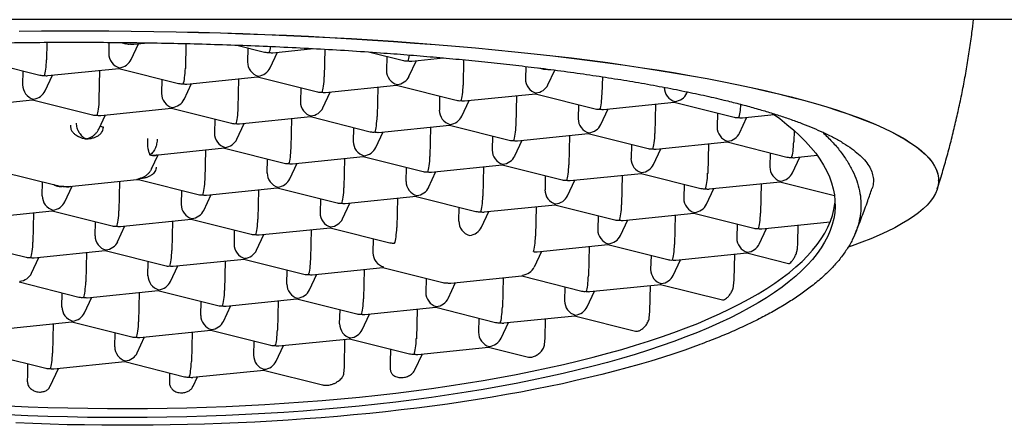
# Model space of a CAD drawing. Header units: millimetres. Extents: x 8 to 789, y 12 to 781.
# Tile 9 of 12: x 407.93 to 418.25, y 721.64 to 725.9. Entities that reach past the tile are written whole.
import ezdxf

# ---------------------------------------------------------------- set-up
doc = ezdxf.new("R2010")
doc.units = ezdxf.units.MM

msp = doc.modelspace()

# ---------------------------------------------------------------- linework, layer by layer
at = {"color": 7, "linetype": 'Continuous', "lineweight": 30}
for p, q in [((423.654, 725.899), (393.346, 725.899)), ((408.214, 725.661), (408.21, 725.476)), ((408.865, 725.661), (408.862, 725.543)), ((408.99, 725.66), (409.041, 725.647)), ((409.098, 725.481), (409.175, 725.646)), ((409.126, 725.641), (409.275, 725.656)), ((409.671, 725.648), (409.666, 725.388)), ((410.206, 725.632), (410.497, 725.559)), ((410.321, 725.603), (410.318, 725.454)), ((410.582, 725.552), (411.008, 725.596)), ((411.128, 725.589), (411.122, 725.299)), ((407.511, 725.476), (408.139, 725.318)), ((410.554, 725.392), (410.631, 725.557)), ((411.598, 725.559), (411.952, 725.47)), ((411.777, 725.514), (411.774, 725.366)), ((412.01, 725.304), (412.087, 725.469)), ((412.038, 725.464), (412.372, 725.498)), ((412.583, 725.478), (412.577, 725.211)), ((408.224, 725.312), (408.967, 725.388)), ((408.764, 725.059), (408.77, 725.368)), ((408.967, 725.388), (409.595, 725.23)), ((413.233, 725.408), (413.23, 725.278)), ((413.366, 725.392), (413.408, 725.382)), ((413.466, 725.216), (413.538, 725.37)), ((407.963, 725.362), (407.96, 725.214)), ((408.196, 725.152), (408.273, 725.317)), ((409.419, 725.274), (409.416, 725.125)), ((409.68, 725.223), (410.423, 725.299)), ((410.22, 724.97), (410.226, 725.279)), ((410.423, 725.299), (411.05, 725.141)), ((414.037, 725.3), (414.033, 725.122)), ((409.652, 725.063), (409.729, 725.228)), ((410.875, 725.185), (410.872, 725.037)), ((411.136, 725.135), (411.879, 725.211)), ((411.682, 725.191), (411.675, 724.882)), ((411.879, 725.211), (412.506, 725.053)), ((407.322, 724.983), (408.065, 725.059)), ((408.065, 725.059), (408.693, 724.9)), ((411.108, 724.975), (411.185, 725.14)), ((412.331, 725.097), (412.328, 724.948)), ((412.592, 725.046), (413.335, 725.122)), ((413.138, 725.102), (413.131, 724.793)), ((413.335, 725.122), (413.962, 724.964)), ((414.922, 725.127), (414.929, 725.141)), ((408.778, 724.894), (409.521, 724.97)), ((409.521, 724.97), (410.148, 724.812)), ((412.564, 724.886), (412.641, 725.051)), ((413.787, 725.008), (413.784, 724.86)), ((414.02, 724.798), (414.097, 724.963)), ((414.048, 724.958), (414.791, 725.034)), ((414.594, 725.014), (414.587, 724.705)), ((414.79, 725.034), (415.418, 724.876)), ((408.758, 724.75), (408.827, 724.899)), ((409.973, 724.856), (409.97, 724.708)), ((410.234, 724.806), (410.977, 724.882)), ((410.78, 724.862), (410.773, 724.553)), ((410.977, 724.882), (411.604, 724.724)), ((415.243, 724.92), (415.24, 724.772)), ((415.476, 724.71), (415.553, 724.875)), ((415.504, 724.87), (415.839, 724.904)), ((410.206, 724.646), (410.283, 724.811)), ((411.429, 724.768), (411.426, 724.619)), ((411.69, 724.717), (412.433, 724.793)), ((412.236, 724.773), (412.229, 724.464)), ((412.433, 724.793), (413.06, 724.635)), ((411.662, 724.557), (411.739, 724.722)), ((412.885, 724.679), (412.882, 724.531)), ((413.146, 724.629), (413.889, 724.705)), ((413.692, 724.685), (413.685, 724.376)), ((413.888, 724.705), (414.516, 724.547)), ((416.046, 724.738), (416.043, 724.616)), ((409.349, 724.478), (410.075, 724.553)), ((410.075, 724.552), (410.702, 724.394)), ((413.118, 724.469), (413.195, 724.634)), ((414.341, 724.591), (414.338, 724.442)), ((414.574, 724.38), (414.651, 724.545)), ((414.602, 724.54), (415.345, 724.616)), ((415.148, 724.596), (415.141, 724.287)), ((415.344, 724.616), (415.972, 724.458)), ((409.312, 724.333), (409.381, 724.482)), ((409.878, 724.532), (409.871, 724.224)), ((410.524, 724.29), (410.527, 724.439)), ((410.788, 724.388), (411.531, 724.464)), ((411.334, 724.444), (411.327, 724.135)), ((411.531, 724.464), (412.158, 724.306)), ((415.797, 724.502), (415.793, 724.354)), ((416.03, 724.292), (416.107, 724.457)), ((416.058, 724.452), (416.289, 724.476)), ((410.76, 724.228), (410.837, 724.393)), ((411.98, 724.202), (411.983, 724.35)), ((412.244, 724.3), (412.987, 724.376)), ((412.79, 724.356), (412.783, 724.047)), ((412.986, 724.376), (413.614, 724.218)), ((407.733, 724.308), (408.327, 724.158)), ((412.216, 724.14), (412.293, 724.305)), ((413.439, 724.262), (413.436, 724.113)), ((413.7, 724.211), (414.443, 724.287)), ((414.246, 724.267), (414.239, 723.958)), ((414.442, 724.287), (415.07, 724.129)), ((408.166, 724.05), (408.169, 724.198)), ((408.402, 723.988), (408.479, 724.153)), ((408.447, 724.149), (409.156, 724.222)), ((408.976, 724.203), (408.969, 723.895)), ((409.154, 724.222), (409.19, 724.219)), ((409.189, 724.219), (409.8, 724.065)), ((409.886, 724.059), (410.629, 724.135)), ((410.629, 724.135), (411.256, 723.977)), ((413.672, 724.051), (413.749, 724.216)), ((414.895, 724.173), (414.891, 724.025)), ((415.128, 723.963), (415.205, 724.128)), ((415.156, 724.123), (415.899, 724.199)), ((415.702, 724.179), (415.695, 723.87)), ((415.898, 724.199), (416.47, 724.055)), ((417.562, 724.21), (417.562, 724.211)), ((409.625, 724.11), (409.622, 723.961)), ((409.858, 723.899), (409.935, 724.064)), ((410.432, 724.115), (410.425, 723.806)), ((411.342, 723.971), (412.085, 724.047)), ((411.888, 724.026), (411.881, 723.718)), ((412.084, 724.046), (412.712, 723.888)), ((411.081, 724.021), (411.078, 723.873)), ((411.314, 723.811), (411.391, 723.976)), ((412.534, 723.784), (412.537, 723.933)), ((412.798, 723.882), (413.541, 723.958)), ((413.344, 723.938), (413.337, 723.629)), ((413.54, 723.958), (414.168, 723.8)), ((407.528, 723.818), (408.271, 723.894)), ((408.074, 723.874), (408.068, 723.565)), ((408.271, 723.894), (408.898, 723.736)), ((412.77, 723.722), (412.847, 723.887)), ((413.993, 723.844), (413.989, 723.696)), ((414.254, 723.794), (414.997, 723.87)), ((414.8, 723.85), (414.793, 723.541)), ((414.996, 723.87), (415.624, 723.712)), ((408.72, 723.632), (408.723, 723.78)), ((408.956, 723.57), (409.033, 723.735)), ((408.984, 723.73), (409.727, 723.806)), ((409.53, 723.786), (409.523, 723.477)), ((409.727, 723.806), (410.354, 723.648)), ((410.44, 723.642), (411.183, 723.717)), ((411.182, 723.717), (411.81, 723.559)), ((414.226, 723.634), (414.303, 723.799)), ((415.449, 723.756), (415.445, 723.607)), ((415.709, 723.705), (416.425, 723.778)), ((416.087, 723.559), (416.091, 723.744)), ((410.179, 723.692), (410.176, 723.544)), ((410.412, 723.482), (410.489, 723.647)), ((410.986, 723.697), (410.979, 723.389)), ((415.682, 723.545), (415.759, 723.71)), ((407.369, 723.565), (407.996, 723.407)), ((411.635, 723.603), (411.632, 723.455)), ((413.352, 723.465), (414.095, 723.541)), ((413.898, 723.52), (413.891, 723.212)), ((414.094, 723.54), (414.722, 723.382)), ((416.082, 723.494), (416.087, 723.559)), ((408.054, 723.241), (408.131, 723.406)), ((408.082, 723.401), (408.825, 723.477)), ((408.628, 723.457), (408.621, 723.148)), ((408.825, 723.477), (409.452, 723.319)), ((413.324, 723.305), (413.401, 723.47)), ((414.547, 723.427), (414.543, 723.278)), ((414.807, 723.376), (415.551, 723.452)), ((415.418, 723.171), (415.424, 723.439)), ((415.55, 723.452), (415.988, 723.342)), ((409.274, 723.214), (409.277, 723.363)), ((409.51, 723.152), (409.587, 723.318)), ((409.538, 723.312), (410.281, 723.388)), ((410.084, 723.368), (410.077, 723.059)), ((410.28, 723.388), (410.908, 723.23)), ((410.994, 723.224), (411.737, 723.3)), ((411.736, 723.3), (412.364, 723.142)), ((414.78, 723.216), (414.857, 723.381)), ((410.73, 723.126), (410.733, 723.274)), ((410.966, 723.064), (411.043, 723.229)), ((411.54, 723.28), (411.533, 722.971)), ((412.45, 723.136), (413.193, 723.211)), ((413.192, 723.211), (413.82, 723.053)), ((407.923, 723.148), (408.55, 722.99)), ((412.189, 723.186), (412.185, 723.038)), ((412.422, 722.976), (412.499, 723.141)), ((412.996, 723.191), (412.989, 722.883)), ((413.645, 723.097), (413.641, 722.949)), ((413.905, 723.047), (414.649, 723.123)), ((414.534, 722.838), (414.54, 723.112)), ((414.648, 723.123), (415.295, 722.96)), ((415.413, 723.106), (415.418, 723.171)), ((408.372, 722.885), (408.375, 723.034)), ((408.636, 722.983), (409.379, 723.059)), ((409.182, 723.039), (409.175, 722.73)), ((409.378, 723.059), (410.006, 722.901)), ((413.878, 722.887), (413.955, 723.052)), ((408.608, 722.823), (408.685, 722.988)), ((409.828, 722.797), (409.831, 722.945)), ((410.064, 722.735), (410.141, 722.9)), ((410.092, 722.895), (410.835, 722.971)), ((410.638, 722.951), (410.631, 722.642)), ((410.834, 722.971), (411.462, 722.813)), ((411.283, 722.708), (411.287, 722.857)), ((411.52, 722.646), (411.597, 722.811)), ((411.548, 722.806), (412.291, 722.882)), ((412.094, 722.862), (412.087, 722.553)), ((412.29, 722.882), (412.918, 722.724)), ((413.003, 722.718), (413.747, 722.794)), ((413.746, 722.794), (414.386, 722.633)), ((414.529, 722.773), (414.534, 722.838)), ((407.734, 722.654), (408.477, 722.73)), ((408.28, 722.71), (408.273, 722.401)), ((408.476, 722.73), (409.104, 722.572)), ((412.743, 722.768), (412.739, 722.62)), ((412.976, 722.558), (413.053, 722.723)), ((413.437, 722.558), (413.441, 722.763)), ((408.926, 722.468), (408.929, 722.616)), ((409.19, 722.566), (409.933, 722.642)), ((409.736, 722.622), (409.729, 722.313)), ((409.932, 722.642), (410.56, 722.484)), ((409.162, 722.406), (409.239, 722.571)), ((410.385, 722.528), (410.381, 722.379)), ((410.618, 722.317), (410.695, 722.482)), ((410.646, 722.477), (411.389, 722.553)), ((411.333, 722.253), (411.339, 722.548)), ((411.388, 722.553), (412.016, 722.395)), ((413.431, 722.493), (413.437, 722.558)), ((407.574, 722.401), (408.202, 722.243)), ((411.816, 722.445), (411.813, 722.302)), ((412.072, 722.226), (412.151, 722.394)), ((412.101, 722.389), (412.845, 722.465)), ((412.844, 722.465), (413.262, 722.359)), ((408.012, 722.291), (408.01, 722.172)), ((408.288, 722.237), (409.031, 722.313)), ((409.03, 722.313), (409.658, 722.154)), ((411.813, 722.302), (411.813, 722.238)), ((408.01, 722.172), (408.009, 722.107)), ((408.25, 722.056), (408.337, 722.242)), ((409.5, 722.194), (409.5, 722.156)), ((409.744, 722.148), (410.487, 722.224)), ((410.486, 722.224), (411.105, 722.068)), ((411.327, 722.189), (411.333, 722.253)), ((409.5, 722.156), (409.499, 722.092)), ((409.746, 722.054), (409.793, 722.153))]:
    msp.add_line(p, q, dxfattribs=at)
at = {"color": 7, "linetype": 'Continuous', "lineweight": 30, "flags": 128}
for points in [[(407.922, 725.779), (408.157, 725.781), (408.392, 725.782), (408.628, 725.782), (408.864, 725.781), (409.099, 725.779), (409.334, 725.776), (409.568, 725.772), (409.802, 725.767), (410.035, 725.76), (410.267, 725.753), (410.498, 725.744), (410.727, 725.735), (410.955, 725.724), (411.181, 725.713), (411.406, 725.7), (411.628, 725.686), (411.849, 725.672), (412.067, 725.656), (412.283, 725.639), (412.496, 725.622), (412.707, 725.603), (412.914, 725.584), (413.119, 725.563), (413.321, 725.542), (413.519, 725.52), (413.714, 725.497)], [(407.922, 725.778), (408.157, 725.78), (408.392, 725.781), (408.628, 725.781), (408.864, 725.78), (409.099, 725.778), (409.334, 725.774), (409.568, 725.77), (409.802, 725.765), (410.035, 725.759), (410.267, 725.751), (410.498, 725.743), (410.727, 725.733), (410.955, 725.723), (411.181, 725.711), (411.406, 725.698), (411.628, 725.685), (411.849, 725.67), (412.067, 725.654), (412.283, 725.638), (412.496, 725.62), (412.707, 725.602), (412.914, 725.582), (413.119, 725.562), (413.321, 725.54), (413.519, 725.518), (413.714, 725.495)], [(413.714, 725.497), (413.905, 725.473), (414.093, 725.448), (414.277, 725.422), (414.457, 725.395), (414.633, 725.368), (414.805, 725.34), (414.973, 725.311), (415.136, 725.281), (415.294, 725.251), (415.448, 725.22), (415.598, 725.188), (415.742, 725.156), (415.882, 725.122), (416.016, 725.089), (416.146, 725.054), (416.27, 725.02), (416.389, 724.984), (416.503, 724.948), (416.611, 724.912), (416.713, 724.875), (416.811, 724.838), (416.902, 724.8), (416.988, 724.762), (417.068, 724.723), (417.142, 724.684), (417.21, 724.645), (417.272, 724.605), (417.329, 724.566), (417.379, 724.526), (417.423, 724.485), (417.461, 724.445), (417.493, 724.404), (417.519, 724.364), (417.539, 724.323), (417.553, 724.282), (417.56, 724.241), (417.562, 724.211)], [(413.714, 725.495), (413.905, 725.471), (414.093, 725.446), (414.277, 725.42), (414.457, 725.394), (414.633, 725.366), (414.805, 725.338), (414.973, 725.309), (415.136, 725.28), (415.294, 725.249), (415.448, 725.218), (415.598, 725.186), (415.742, 725.154), (415.882, 725.121), (416.016, 725.087), (416.146, 725.053), (416.27, 725.018), (416.389, 724.983), (416.503, 724.947), (416.611, 724.91), (416.713, 724.873), (416.811, 724.836), (416.902, 724.798), (416.988, 724.76), (417.068, 724.721), (417.142, 724.682), (417.21, 724.643), (417.272, 724.604), (417.329, 724.564), (417.379, 724.524), (417.423, 724.484), (417.461, 724.443), (417.493, 724.403), (417.519, 724.362), (417.539, 724.321), (417.553, 724.28), (417.56, 724.239), (417.562, 724.199), (417.557, 724.158), (417.546, 724.117), (417.529, 724.076), (417.506, 724.035), (417.476, 723.995), (417.441, 723.954), (417.399, 723.914), (417.351, 723.874), (417.298, 723.834), (417.238, 723.795), (417.172, 723.756), (417.101, 723.717), (417.023, 723.678), (416.94, 723.64), (416.851, 723.602), (416.757, 723.565), (416.657, 723.528), (416.614, 723.513)], [(415.821, 724.916), (415.897, 724.861), (415.972, 724.801), (416.043, 724.741), (416.108, 724.681), (416.168, 724.62), (416.223, 724.559), (416.273, 724.497), (416.317, 724.435), (416.356, 724.373), (416.389, 724.311), (416.417, 724.249), (416.44, 724.186), (416.457, 724.124), (416.469, 724.061), (416.475, 723.999), (416.476, 723.936), (416.472, 723.874), (416.462, 723.812), (416.446, 723.75), (416.425, 723.688), (416.399, 723.627), (416.367, 723.566), (416.33, 723.505), (416.287, 723.445), (416.239, 723.385), (416.186, 723.326), (416.128, 723.267), (416.064, 723.209), (415.995, 723.152), (415.921, 723.095), (415.842, 723.039), (415.758, 722.983), (415.669, 722.929), (415.575, 722.875), (415.476, 722.822), (415.372, 722.77), (415.264, 722.718), (415.151, 722.668), (415.034, 722.619), (414.912, 722.571), (414.785, 722.523), (414.655, 722.477), (414.52, 722.432), (414.381, 722.389), (414.238, 722.346), (414.091, 722.305), (413.94, 722.264), (413.785, 722.225), (413.627, 722.188), (413.465, 722.152), (413.3, 722.117), (413.132, 722.083), (412.96, 722.051), (412.786, 722.02), (412.608, 721.991), (412.428, 721.963), (412.245, 721.936), (412.059, 721.911), (411.871, 721.888), (411.681, 721.866), (411.489, 721.846), (411.294, 721.827), (411.098, 721.81), (410.899, 721.794), (410.699, 721.78), (410.498, 721.768), (410.295, 721.757), (410.091, 721.748), (409.886, 721.74)], [(409.888, 721.835), (410.093, 721.843), (410.297, 721.852), (410.5, 721.863), (410.701, 721.876), (410.901, 721.89), (411.1, 721.905), (411.296, 721.922), (411.491, 721.941), (411.683, 721.962), (411.873, 721.983), (412.061, 722.007), (412.247, 722.032), (412.43, 722.058), (412.61, 722.086), (412.788, 722.115), (412.963, 722.146), (413.134, 722.178), (413.302, 722.212), (413.467, 722.247), (413.629, 722.283), (413.787, 722.321), (413.942, 722.36), (414.093, 722.4), (414.24, 722.441), (414.383, 722.484), (414.522, 722.528), (414.657, 722.573), (414.787, 722.619), (414.914, 722.666), (415.036, 722.714), (415.153, 722.764), (415.266, 722.814), (415.374, 722.865), (415.478, 722.917), (415.577, 722.97), (415.671, 723.024), (415.76, 723.079), (415.844, 723.134), (415.923, 723.19), (415.997, 723.247), (416.066, 723.305), (416.13, 723.363), (416.188, 723.422), (416.241, 723.481), (416.289, 723.541), (416.332, 723.601), (416.369, 723.661), (416.401, 723.722), (416.427, 723.784), (416.448, 723.845), (416.464, 723.907), (416.474, 723.969), (416.476, 723.99)], [(415.012, 722.474), (414.9, 722.434), (414.785, 722.395), (414.666, 722.357), (414.545, 722.319), (414.421, 722.282), (414.294, 722.247), (414.164, 722.212), (414.032, 722.178), (413.896, 722.145), (413.759, 722.113), (413.618, 722.081), (413.476, 722.051), (413.331, 722.022), (413.183, 721.994), (413.033, 721.967), (412.882, 721.94), (412.728, 721.915), (412.572, 721.891), (412.414, 721.868), (412.254, 721.846), (412.093, 721.825), (411.929, 721.806), (411.764, 721.787), (411.598, 721.77), (411.43, 721.753), (411.26, 721.738), (411.09, 721.724), (410.918, 721.711), (410.745, 721.699), (410.571, 721.688), (410.395, 721.679), (410.219, 721.67), (410.043, 721.663), (409.865, 721.657), (409.687, 721.652), (409.508, 721.649), (409.329, 721.646), (409.149, 721.645), (408.969, 721.645), (408.789, 721.646), (408.608, 721.648), (408.428, 721.651), (408.247, 721.656), (408.067, 721.662), (407.887, 721.669)], [(409.886, 721.74), (409.68, 721.734), (409.473, 721.73), (409.266, 721.727), (409.058, 721.726), (408.849, 721.726), (408.641, 721.728), (408.432, 721.732), (408.223, 721.738), (408.015, 721.745), (407.807, 721.753)], [(407.809, 721.849), (408.017, 721.84), (408.225, 721.833), (408.434, 721.828), (408.643, 721.824), (408.851, 721.822), (409.06, 721.821), (409.268, 721.822), (409.475, 721.825), (409.682, 721.829), (409.888, 721.835)]]:
    msp.add_lwpolyline(points, dxfattribs=at)
at = {"color": 7, "linetype": 'Continuous', "lineweight": 30}
for centre, major_axis, ratio, start_param, end_param in [((409.092, 725.763), (0.124, 0.059), 0.842298, 3.936555, 4.312246), ((409.092, 725.763), (-0.076, 0.107), 0.796381, 2.390295, 2.716913), ((410.548, 725.675), (0.009, 0.127), 0.139474, 3.492747, 4.251462), ((408.19, 725.434), (0.009, 0.127), 0.139474, 3.492747, 5.063543), ((408.976, 725.514), (-0.076, 0.107), 0.796381, 0.819499, 2.390295), ((408.976, 725.514), (0.124, 0.059), 0.842298, 4.312246, 5.488223), ((410.548, 725.675), (0.124, 0.059), 0.842298, 3.936555, 4.312246), ((410.548, 725.675), (-0.076, 0.107), 0.796381, 2.390295, 2.716913), ((412.004, 725.586), (0.124, 0.059), 0.842298, 3.936555, 4.312246), ((412.004, 725.586), (0.009, 0.127), 0.139474, 3.492747, 4.243366), ((412.004, 725.586), (-0.076, 0.107), 0.796381, 2.390295, 2.716913), ((408.976, 725.514), (0.009, 0.127), 0.139474, 3.16613, 3.492747), ((409.646, 725.346), (0.009, 0.127), 0.139474, 3.492747, 5.063543), ((410.432, 725.426), (-0.076, 0.107), 0.796381, 0.819499, 2.390295), ((410.432, 725.426), (0.124, 0.059), 0.842298, 4.312246, 5.488223), ((411.888, 725.337), (-0.076, 0.107), 0.796381, 0.819499, 2.390295), ((413.46, 725.498), (0.124, 0.059), 0.842298, 3.936555, 4.312246), ((413.46, 725.498), (-0.076, 0.107), 0.796381, 2.390295, 2.716913), ((408.19, 725.434), (0.124, 0.059), 0.842298, 3.936555, 4.312246), ((408.19, 725.434), (-0.076, 0.107), 0.796381, 2.390295, 2.716913), ((410.432, 725.426), (0.009, 0.127), 0.139474, 3.16613, 3.492747), ((411.102, 725.257), (0.009, 0.127), 0.139474, 3.492747, 5.063543), ((411.888, 725.337), (0.124, 0.059), 0.842298, 4.312246, 5.488223), ((413.344, 725.249), (-0.076, 0.107), 0.796381, 0.819499, 2.390295), ((408.074, 725.185), (-0.076, 0.107), 0.796381, 0.819499, 2.390295), ((409.646, 725.346), (0.124, 0.059), 0.842298, 3.936555, 4.312246), ((409.646, 725.346), (-0.076, 0.107), 0.796381, 2.390295, 2.716913), ((411.888, 725.337), (0.009, 0.127), 0.139474, 3.16613, 3.492747), ((412.558, 725.169), (0.009, 0.127), 0.139474, 3.492747, 5.063543), ((413.344, 725.249), (0.124, 0.059), 0.842298, 4.312246, 5.488223), ((414.8, 725.16), (-0.076, 0.107), 0.796381, 0.819499, 2.390295), ((408.074, 725.185), (0.009, 0.127), 0.139474, 3.16613, 3.492747), ((408.074, 725.185), (0.124, 0.059), 0.842298, 4.312246, 5.488223), ((408.744, 725.016), (0.009, 0.127), 0.139474, 3.492747, 5.063543), ((409.53, 725.097), (-0.076, 0.107), 0.796381, 0.819499, 2.390295), ((409.53, 725.097), (0.124, 0.059), 0.842298, 4.312246, 5.488223), ((411.102, 725.257), (0.124, 0.059), 0.842298, 3.936555, 4.312246), ((411.102, 725.257), (-0.076, 0.107), 0.796381, 2.390295, 2.716913), ((413.344, 725.249), (0.009, 0.127), 0.139474, 3.16613, 3.492747), ((414.014, 725.08), (0.009, 0.127), 0.139474, 3.492747, 5.063543), ((414.8, 725.16), (0.124, 0.059), 0.842298, 4.312246, 5.488223), ((409.53, 725.097), (0.009, 0.127), 0.139474, 3.16613, 3.492747), ((410.2, 724.928), (0.009, 0.127), 0.139474, 3.492747, 5.063543), ((410.986, 725.008), (-0.076, 0.107), 0.796381, 0.819499, 2.390295), ((410.986, 725.008), (0.124, 0.059), 0.842298, 4.312246, 5.488223), ((412.558, 725.169), (0.124, 0.059), 0.842298, 3.936555, 4.312246), ((412.558, 725.169), (-0.076, 0.107), 0.796381, 2.390295, 2.716913), ((414.014, 725.08), (0.124, 0.059), 0.842298, 3.936555, 4.312246), ((414.014, 725.08), (-0.076, 0.107), 0.796381, 2.390295, 2.716913), ((414.8, 725.16), (0.009, 0.127), 0.139474, 3.16613, 3.492747), ((415.47, 724.992), (0.009, 0.127), 0.139474, 3.492747, 4.878066), ((408.744, 725.016), (0.124, 0.059), 0.842298, 3.936555, 4.312246), ((408.744, 725.016), (-0.076, 0.107), 0.796381, 2.390295, 2.716913), ((410.986, 725.008), (0.009, 0.127), 0.139474, 3.16613, 3.492747), ((411.656, 724.84), (0.009, 0.127), 0.139474, 3.492747, 5.063543), ((412.442, 724.92), (-0.076, 0.107), 0.796381, 0.819499, 2.390295), ((412.442, 724.92), (0.124, 0.059), 0.842298, 4.312246, 5.488223), ((413.898, 724.831), (-0.076, 0.107), 0.796381, 0.819499, 2.390295), ((415.47, 724.992), (0.124, 0.059), 0.842298, 3.936555, 4.312246), ((415.47, 724.992), (-0.076, 0.107), 0.796381, 2.390295, 2.716913), ((410.2, 724.928), (0.124, 0.059), 0.842298, 3.936555, 4.312246), ((410.2, 724.928), (-0.076, 0.107), 0.796381, 2.390295, 2.716913), ((412.442, 724.92), (0.009, 0.127), 0.139474, 3.16613, 3.492747), ((413.112, 724.751), (0.009, 0.127), 0.139474, 3.492747, 5.063543), ((413.898, 724.831), (0.124, 0.059), 0.842298, 4.312246, 5.488223), ((415.353, 724.743), (-0.076, 0.107), 0.796381, 0.819499, 2.390295), ((410.084, 724.679), (-0.076, 0.107), 0.796381, 0.819499, 2.390295), ((410.084, 724.679), (0.124, 0.059), 0.842298, 4.312246, 5.488223), ((411.656, 724.84), (0.124, 0.059), 0.842298, 3.936555, 4.312246), ((411.656, 724.84), (-0.076, 0.107), 0.796381, 2.390295, 2.716913), ((413.898, 724.831), (0.009, 0.127), 0.139474, 3.16613, 3.492747), ((414.568, 724.663), (0.009, 0.127), 0.139474, 3.492747, 5.063543), ((415.353, 724.743), (0.124, 0.059), 0.842298, 4.312246, 5.488223), ((410.084, 724.679), (0.009, 0.127), 0.139474, 3.16613, 3.492747), ((410.754, 724.51), (0.009, 0.127), 0.139474, 3.492747, 5.063543), ((411.54, 724.591), (-0.076, 0.107), 0.796381, 0.819499, 2.390295), ((411.54, 724.591), (0.124, 0.059), 0.842298, 4.312246, 5.488223), ((413.112, 724.751), (0.124, 0.059), 0.842298, 3.936555, 4.312246), ((413.112, 724.751), (-0.076, 0.107), 0.796381, 2.390295, 2.716913), ((414.568, 724.663), (0.124, 0.059), 0.842298, 3.936555, 4.312246), ((414.568, 724.663), (-0.076, 0.107), 0.796381, 2.390295, 2.716913), ((415.353, 724.743), (0.009, 0.127), 0.139474, 3.16613, 3.492747), ((416.023, 724.574), (0.009, 0.127), 0.139474, 3.492747, 5.063543), ((411.54, 724.591), (0.009, 0.127), 0.139474, 3.16613, 3.492747), ((412.21, 724.422), (0.009, 0.127), 0.139474, 3.492747, 5.063543), ((412.996, 724.502), (-0.076, 0.107), 0.796381, 0.819499, 2.390295), ((412.996, 724.502), (0.124, 0.059), 0.842298, 4.312246, 5.488223), ((414.451, 724.414), (-0.076, 0.107), 0.796381, 0.819499, 2.390295), ((416.023, 724.574), (0.124, 0.059), 0.842298, 3.936555, 4.312246), ((416.023, 724.574), (-0.076, 0.107), 0.796381, 2.390295, 2.716913), ((410.754, 724.51), (0.124, 0.059), 0.842298, 3.936555, 4.312246), ((410.754, 724.51), (-0.076, 0.107), 0.796381, 2.390295, 2.716913), ((412.996, 724.502), (0.009, 0.127), 0.139474, 3.16613, 3.492747), ((413.666, 724.334), (0.009, 0.127), 0.139474, 3.492747, 5.063543), ((414.451, 724.414), (0.124, 0.059), 0.842298, 4.312246, 5.488223), ((415.907, 724.325), (-0.076, 0.107), 0.796381, 0.819499, 2.390295), ((410.638, 724.262), (-0.076, 0.107), 0.796381, 0.819499, 2.390295), ((410.638, 724.262), (0.124, 0.059), 0.842298, 4.312246, 5.488223), ((412.21, 724.422), (0.124, 0.059), 0.842298, 3.936555, 4.312246), ((412.21, 724.422), (-0.076, 0.107), 0.796381, 2.390295, 2.716913), ((414.451, 724.414), (0.009, 0.127), 0.139474, 3.16613, 3.492747), ((415.121, 724.245), (0.009, 0.127), 0.139474, 3.492747, 5.063543), ((415.907, 724.325), (0.124, 0.059), 0.842298, 4.312246, 5.488223), ((409.852, 724.181), (0.009, 0.127), 0.139474, 3.492747, 5.063543), ((410.638, 724.262), (0.009, 0.127), 0.139474, 3.16613, 3.492747), ((411.308, 724.093), (0.009, 0.127), 0.139474, 3.492747, 5.063543), ((412.094, 724.173), (-0.076, 0.107), 0.796381, 0.819499, 2.390295), ((412.094, 724.173), (0.124, 0.059), 0.842298, 4.312246, 5.488223), ((413.666, 724.334), (0.124, 0.059), 0.842298, 3.936555, 4.312246), ((413.666, 724.334), (-0.076, 0.107), 0.796381, 2.390295, 2.716913), ((415.121, 724.245), (0.124, 0.059), 0.842298, 3.936555, 4.312246), ((415.121, 724.245), (-0.076, 0.107), 0.796381, 2.390295, 2.716913), ((415.907, 724.325), (0.009, 0.127), 0.139474, 3.16613, 3.492747), ((408.28, 724.021), (-0.076, 0.107), 0.796381, 0.819499, 2.390295), ((409.852, 724.181), (0.124, 0.059), 0.842298, 3.936555, 4.312246), ((409.852, 724.181), (-0.076, 0.107), 0.796381, 2.390295, 2.716913), ((412.094, 724.173), (0.009, 0.127), 0.139474, 3.16613, 3.492747), ((412.764, 724.004), (0.009, 0.127), 0.139474, 3.492747, 5.063543), ((413.549, 724.085), (-0.076, 0.107), 0.796381, 0.819499, 2.390295), ((413.549, 724.085), (0.124, 0.059), 0.842298, 4.312246, 5.488223), ((415.005, 723.996), (-0.076, 0.107), 0.796381, 0.819499, 2.390295), ((408.28, 724.021), (0.124, 0.059), 0.842298, 4.312246, 5.488223), ((409.736, 723.932), (-0.076, 0.107), 0.796381, 0.819499, 2.390295), ((411.308, 724.093), (0.124, 0.059), 0.842298, 3.936555, 4.312246), ((411.308, 724.093), (-0.076, 0.107), 0.796381, 2.390295, 2.716913), ((413.549, 724.085), (0.009, 0.127), 0.139474, 3.16613, 3.492747), ((414.219, 723.916), (0.009, 0.127), 0.139474, 3.492747, 5.063543), ((415.005, 723.996), (0.124, 0.059), 0.842298, 4.312246, 5.488223), ((408.28, 724.021), (0.009, 0.127), 0.139474, 3.16613, 3.492747), ((408.95, 723.852), (0.009, 0.127), 0.139474, 3.492747, 5.063543), ((409.736, 723.932), (0.124, 0.059), 0.842298, 4.312246, 5.488223), ((411.192, 723.844), (-0.076, 0.107), 0.796381, 0.819499, 2.390295), ((412.764, 724.004), (0.124, 0.059), 0.842298, 3.936555, 4.312246), ((412.764, 724.004), (-0.076, 0.107), 0.796381, 2.390295, 2.716913), ((415.005, 723.996), (0.009, 0.127), 0.139474, 3.16613, 3.492747), ((415.675, 723.827), (0.009, 0.127), 0.139474, 3.492747, 5.063543), ((408.95, 723.852), (0.124, 0.059), 0.842298, 3.936555, 4.312246), ((408.95, 723.852), (-0.076, 0.107), 0.796381, 2.390295, 2.716913), ((409.736, 723.932), (0.009, 0.127), 0.139474, 3.16613, 3.492747), ((410.406, 723.764), (0.009, 0.127), 0.139474, 3.492747, 5.063543), ((411.192, 723.844), (0.009, 0.127), 0.139474, 3.16613, 3.492747), ((411.192, 723.844), (0.124, 0.059), 0.842298, 4.312246, 5.488223), ((411.862, 723.675), (0.009, 0.127), 0.139474, 3.492747, 5.063543), ((412.647, 723.756), (-0.076, 0.107), 0.796381, 0.819499, 2.390295), ((412.647, 723.756), (0.124, 0.059), 0.842298, 4.312246, 5.488223), ((414.219, 723.916), (0.124, 0.059), 0.842298, 3.936555, 4.312246), ((414.219, 723.916), (-0.076, 0.107), 0.796381, 2.390295, 2.716913), ((415.675, 723.827), (0.124, 0.059), 0.842298, 3.936555, 4.312246), ((408.834, 723.603), (-0.076, 0.107), 0.796381, 0.819499, 2.390295), ((410.406, 723.764), (0.124, 0.059), 0.842298, 3.936555, 4.312246), ((410.406, 723.764), (-0.076, 0.107), 0.796381, 2.390295, 2.716913), ((413.317, 723.587), (0.009, 0.127), 0.139474, 3.492747, 5.063543), ((414.103, 723.667), (-0.076, 0.107), 0.796381, 0.819499, 2.390295), ((414.103, 723.667), (0.124, 0.059), 0.842298, 4.312246, 5.488223), ((415.675, 723.827), (-0.076, 0.107), 0.796381, 2.390295, 2.716913), ((408.048, 723.523), (0.009, 0.127), 0.139474, 3.492747, 5.063543), ((408.834, 723.603), (0.124, 0.059), 0.842298, 4.312246, 5.488223), ((410.29, 723.515), (-0.076, 0.107), 0.796381, 0.819499, 2.390295), ((411.862, 723.675), (0.124, 0.059), 0.842298, 3.936555, 4.312246), ((414.103, 723.667), (0.009, 0.127), 0.139474, 3.16613, 3.492747), ((414.773, 723.498), (0.009, 0.127), 0.139474, 3.492747, 5.063543), ((415.559, 723.579), (-0.076, 0.107), 0.796381, 0.819499, 2.390295), ((415.559, 723.579), (0.124, 0.059), 0.842298, 4.312246, 5.488223), ((408.048, 723.523), (0.124, 0.059), 0.842298, 3.936555, 4.312246), ((408.048, 723.523), (-0.076, 0.107), 0.796381, 2.390295, 2.716913), ((408.834, 723.603), (0.009, 0.127), 0.139474, 3.16613, 3.492747), ((409.504, 723.435), (0.009, 0.127), 0.139474, 3.492747, 5.063543), ((410.29, 723.515), (0.124, 0.059), 0.842298, 4.312246, 5.488223), ((411.746, 723.426), (-0.076, 0.107), 0.796381, 0.819499, 2.390295), ((413.317, 723.587), (-0.076, 0.107), 0.796381, 2.390295, 2.716913), ((415.559, 723.579), (0.009, 0.127), 0.139474, 3.16613, 3.492747), ((409.504, 723.435), (0.124, 0.059), 0.842298, 3.936555, 4.312246), ((409.504, 723.435), (-0.076, 0.107), 0.796381, 2.390295, 2.716913), ((410.29, 723.515), (0.009, 0.127), 0.139474, 3.16613, 3.492747), ((410.96, 723.346), (0.009, 0.127), 0.139474, 3.492747, 5.063543), ((411.746, 723.426), (0.009, 0.127), 0.139474, 3.16613, 3.492747), ((413.201, 723.338), (0.124, 0.059), 0.842298, 4.312246, 5.488223), ((414.773, 723.498), (0.124, 0.059), 0.842298, 3.936555, 4.312246), ((414.773, 723.498), (-0.076, 0.107), 0.796381, 2.390295, 2.716913), ((407.932, 723.274), (0.124, 0.059), 0.842298, 4.312246, 5.488223), ((409.388, 723.186), (-0.076, 0.107), 0.796381, 0.819499, 2.390295), ((410.96, 723.346), (0.124, 0.059), 0.842298, 3.936555, 4.312246), ((410.96, 723.346), (-0.076, 0.107), 0.796381, 2.390295, 2.716913), ((413.201, 723.338), (0.009, 0.127), 0.139474, 3.16613, 3.492747), ((413.871, 723.169), (0.009, 0.127), 0.139474, 3.492747, 5.063543), ((414.657, 723.25), (-0.076, 0.107), 0.796381, 0.819499, 2.390295), ((414.657, 723.25), (0.124, 0.059), 0.842298, 4.312246, 5.488223), ((408.602, 723.106), (0.009, 0.127), 0.139474, 3.492747, 5.063543), ((409.388, 723.186), (0.124, 0.059), 0.842298, 4.312246, 5.488223), ((410.844, 723.097), (-0.076, 0.107), 0.796381, 0.819499, 2.390295), ((412.415, 723.258), (0.124, 0.059), 0.842298, 3.936555, 4.312246), ((412.415, 723.258), (-0.076, 0.107), 0.796381, 2.390295, 2.716913), ((414.657, 723.25), (0.009, 0.127), 0.139474, 3.16613, 3.492747), ((408.602, 723.106), (0.124, 0.059), 0.842298, 3.936555, 4.312246), ((409.388, 723.186), (0.009, 0.127), 0.139474, 3.16613, 3.492747), ((410.058, 723.017), (0.009, 0.127), 0.139474, 3.492747, 5.063543), ((410.844, 723.097), (0.124, 0.059), 0.842298, 4.312246, 5.488223), ((412.299, 723.009), (-0.076, 0.107), 0.796381, 0.819499, 2.390295), ((413.871, 723.169), (0.124, 0.059), 0.842298, 3.936555, 4.312246), ((413.871, 723.169), (-0.076, 0.107), 0.796381, 2.390295, 2.716913), ((408.602, 723.106), (-0.076, 0.107), 0.796381, 2.390295, 2.716913), ((410.058, 723.017), (0.124, 0.059), 0.842298, 3.936555, 4.312246), ((410.058, 723.017), (-0.076, 0.107), 0.796381, 2.390295, 2.716913), ((410.844, 723.097), (0.009, 0.127), 0.139474, 3.16613, 3.492747), ((411.513, 722.929), (0.009, 0.127), 0.139474, 3.492747, 5.063543), ((412.299, 723.009), (0.009, 0.127), 0.139474, 3.16613, 3.492747), ((412.299, 723.009), (0.124, 0.059), 0.842298, 4.312246, 5.488223), ((413.755, 722.92), (-0.076, 0.107), 0.796381, 0.819499, 2.390295), ((413.755, 722.92), (0.124, 0.059), 0.842298, 4.312246, 5.488223), ((408.486, 722.857), (-0.076, 0.107), 0.796381, 0.819499, 2.390295), ((408.486, 722.857), (0.124, 0.059), 0.842298, 4.312246, 5.488223), ((409.942, 722.768), (-0.076, 0.107), 0.796381, 0.819499, 2.390295), ((411.513, 722.929), (0.124, 0.059), 0.842298, 3.936555, 4.312246), ((411.513, 722.929), (-0.076, 0.107), 0.796381, 2.390295, 2.716913), ((412.969, 722.84), (0.009, 0.127), 0.139474, 3.492747, 5.063543), ((413.755, 722.92), (0.009, 0.127), 0.139474, 3.16613, 3.492747), ((408.486, 722.857), (0.009, 0.127), 0.139474, 3.16613, 3.492747), ((409.156, 722.688), (0.009, 0.127), 0.139474, 3.492747, 5.063543), ((409.942, 722.768), (0.124, 0.059), 0.842298, 4.312246, 5.488223), ((411.397, 722.68), (-0.076, 0.107), 0.796381, 0.819499, 2.390295), ((412.969, 722.84), (0.124, 0.059), 0.842298, 3.936555, 4.312246), ((412.969, 722.84), (-0.076, 0.107), 0.796381, 2.390295, 2.716913), ((409.942, 722.768), (0.009, 0.127), 0.139474, 3.16613, 3.492747), ((410.611, 722.6), (0.009, 0.127), 0.139474, 3.492747, 5.063543), ((411.397, 722.68), (0.124, 0.059), 0.842298, 4.312246, 5.488223), ((412.853, 722.591), (-0.076, 0.107), 0.796381, 0.819499, 2.390295), ((409.156, 722.688), (0.124, 0.059), 0.842298, 3.936555, 4.312246), ((409.156, 722.688), (-0.076, 0.107), 0.796381, 2.390295, 2.716913), ((410.611, 722.6), (0.124, 0.059), 0.842298, 3.936555, 4.312246), ((410.611, 722.6), (-0.076, 0.107), 0.796381, 2.390295, 2.716913), ((411.397, 722.68), (0.009, 0.127), 0.139474, 3.16613, 3.492747), ((412.067, 722.511), (0.009, 0.127), 0.139474, 3.492747, 5.063543), ((412.853, 722.591), (0.124, 0.059), 0.842298, 4.312246, 5.488223), ((408.254, 722.359), (0.009, 0.127), 0.139474, 3.492747, 5.063543), ((409.04, 722.439), (-0.076, 0.107), 0.796381, 0.819499, 2.390295), ((409.04, 722.439), (0.124, 0.059), 0.842298, 4.312246, 5.488223), ((410.495, 722.351), (-0.076, 0.107), 0.796381, 0.819499, 2.390295), ((412.067, 722.511), (0.124, 0.059), 0.842298, 3.936555, 4.312246), ((412.067, 722.511), (-0.076, 0.107), 0.796381, 2.390295, 2.716913), ((412.853, 722.591), (0.009, 0.127), 0.139474, 3.16613, 3.492747), ((409.04, 722.439), (0.009, 0.127), 0.139474, 3.16613, 3.492747), ((409.709, 722.27), (0.009, 0.127), 0.139474, 3.492747, 5.063543), ((410.495, 722.351), (0.124, 0.059), 0.842298, 4.312246, 5.488223), ((408.254, 722.359), (0.124, 0.059), 0.842298, 3.936555, 4.312246), ((408.254, 722.359), (-0.076, 0.107), 0.796381, 2.390295, 2.716913), ((410.495, 722.351), (0.009, 0.127), 0.139474, 3.16613, 3.492747), ((409.709, 722.27), (0.124, 0.059), 0.842298, 3.936555, 4.312246), ((409.709, 722.27), (-0.076, 0.107), 0.796381, 2.390295, 2.716913)]:
    msp.add_ellipse(centre, major_axis=major_axis, ratio=ratio, start_param=start_param, end_param=end_param, dxfattribs=at)
for points, knots in [([(417.548, 724.125), (417.552, 724.138), (417.575, 724.209), (417.614, 724.339), (417.663, 724.514), (417.709, 724.691), (417.751, 724.868), (417.79, 725.046), (417.826, 725.224), (417.858, 725.404), (417.887, 725.584), (417.91, 725.749), (417.922, 725.854), (417.927, 725.899)], [0, 0, 0, 0, 0.0226507, 0.122971, 0.223293, 0.3236164, 0.4239413, 0.5242675, 0.6245951, 0.7249241, 0.8252543, 0.9255857, 1, 1, 1, 1]), ([(401.743, 725.051), (401.81, 725.067), (401.944, 725.099), (402.16, 725.146), (402.386, 725.191), (402.626, 725.235), (402.878, 725.278), (403.143, 725.319), (403.418, 725.358), (403.699, 725.394), (403.987, 725.429), (404.279, 725.46), (404.579, 725.49), (404.889, 725.517), (405.209, 725.543), (405.537, 725.566), (405.872, 725.587), (406.207, 725.606), (406.544, 725.621), (406.881, 725.634), (407.221, 725.645), (407.567, 725.653), (407.918, 725.659), (408.273, 725.662), (408.629, 725.663), (408.981, 725.66), (409.329, 725.656), (409.673, 725.649), (410.014, 725.639), (410.357, 725.627), (410.699, 725.612), (411.041, 725.595), (411.378, 725.575), (411.695, 725.553), (411.99, 725.531), (412.266, 725.508), (412.537, 725.483), (412.805, 725.457), (413.067, 725.428), (413.334, 725.397), (413.603, 725.363), (413.874, 725.325), (414.135, 725.285), (414.39, 725.244), (414.636, 725.2), (414.873, 725.153), (415.099, 725.106), (415.297, 725.06), (415.468, 725.017), (415.616, 724.977), (415.757, 724.936), (415.89, 724.895), (416.017, 724.852), (416.136, 724.808), (416.246, 724.764), (416.313, 724.734), (416.347, 724.719)], [0, 0, 0, 0, 0.019124, 0.038265, 0.057406, 0.07653, 0.09621, 0.115907, 0.135605, 0.155285, 0.174409, 0.19355, 0.21269, 0.231815, 0.251494, 0.271192, 0.290889, 0.310569, 0.329693, 0.348834, 0.367975, 0.387099, 0.406779, 0.426476, 0.446174, 0.465854, 0.484978, 0.504119, 0.523259, 0.542384, 0.562063, 0.581761, 0.601459, 0.621138, 0.638011, 0.654889, 0.671761, 0.688842, 0.705929, 0.72301, 0.742134, 0.761275, 0.780416, 0.79954, 0.819219, 0.838917, 0.858615, 0.878294, 0.89337, 0.908454, 0.923537, 0.938613, 0.953956, 0.969307, 0.984658, 1, 1, 1, 1]), ([(408.461, 724.791), (408.461, 724.78), (408.462, 724.759), (408.473, 724.735), (408.485, 724.719), (408.497, 724.705), (408.51, 724.694), (408.522, 724.686), (408.528, 724.682), (408.536, 724.678), (408.544, 724.674), (408.561, 724.666), (408.588, 724.655), (408.612, 724.651), (408.625, 724.648)], [0, 0, 0, 0, 0.1366665, 0.2654157, 0.3185722, 0.3757833, 0.5034623, 0.5269047, 0.5561646, 0.5912514, 0.6321703, 0.6789245, 0.8212565, 1, 1, 1, 1]), ([(408.522, 724.813), (408.522, 724.805), (408.523, 724.789), (408.528, 724.764), (408.536, 724.745), (408.542, 724.732), (408.546, 724.724), (408.553, 724.713), (408.563, 724.699), (408.578, 724.68), (408.6, 724.661), (408.616, 724.653), (408.625, 724.648)], [0, 0, 0, 0, 0.099721, 0.203469, 0.314288, 0.353317, 0.393491, 0.434883, 0.528855, 0.654235, 0.811251, 1, 1, 1, 1]), ([(408.625, 724.648), (408.64, 724.649), (408.666, 724.651), (408.699, 724.659), (408.724, 724.667), (408.74, 724.675), (408.751, 724.681), (408.76, 724.687), (408.773, 724.698), (408.789, 724.715), (408.803, 724.741), (408.806, 724.76), (408.807, 724.77)], [0, 0, 0, 0, 0.1788637, 0.3215929, 0.428173, 0.4986341, 0.5432028, 0.5868578, 0.6297142, 0.7544337, 0.8766016, 1, 1, 1, 1]), ([(408.625, 724.648), (408.637, 724.652), (408.659, 724.658), (408.686, 724.672), (408.705, 724.685), (408.717, 724.696), (408.731, 724.709), (408.745, 724.726), (408.754, 724.742), (408.758, 724.75)], [0, 0, 0, 0, 0.238204, 0.436443, 0.546506, 0.638916, 0.713802, 0.86615, 1, 1, 1, 1]), ([(408.807, 724.77), (408.801, 724.772), (408.788, 724.775), (408.777, 724.781), (408.775, 724.784), (408.774, 724.785)], [0, 0, 0, 0, 0.435119, 0.870239, 1, 1, 1, 1]), ([(409.295, 724.48), (409.293, 724.485), (409.29, 724.494), (409.285, 724.509), (409.282, 724.52), (409.281, 724.526), (409.279, 724.532), (409.278, 724.537), (409.276, 724.547), (409.274, 724.56), (409.272, 724.577), (409.271, 724.595), (409.271, 724.621), (409.272, 724.642), (409.272, 724.653)], [0, 0, 0, 0, 0.1787435, 0.3210756, 0.3678298, 0.4087487, 0.4438355, 0.4730954, 0.4965377, 0.6242167, 0.6814278, 0.7345843, 0.8633335, 1, 1, 1, 1]), ([(409.371, 724.647), (409.371, 724.639), (409.37, 724.623), (409.365, 724.597), (409.36, 724.578), (409.356, 724.565), (409.353, 724.557), (409.348, 724.546), (409.34, 724.531), (409.328, 724.512), (409.313, 724.493), (409.301, 724.484), (409.295, 724.48)], [0, 0, 0, 0, 0.099721, 0.203469, 0.314288, 0.353317, 0.393491, 0.434883, 0.528855, 0.654235, 0.811251, 1, 1, 1, 1]), ([(416.347, 724.719), (416.38, 724.686), (416.448, 724.619), (416.533, 724.519), (416.604, 724.417), (416.662, 724.314), (416.705, 724.209), (416.735, 724.104), (416.749, 723.998), (416.748, 723.894), (416.732, 723.791), (416.703, 723.689), (416.659, 723.589), (416.601, 723.488), (416.527, 723.387), (416.438, 723.287), (416.335, 723.188), (416.223, 723.096), (416.104, 723.009), (415.98, 722.928), (415.846, 722.849), (415.701, 722.77), (415.545, 722.694), (415.378, 722.618), (415.201, 722.545), (415.075, 722.498), (415.012, 722.474)], [0, 0, 0, 0, 0.042657, 0.08535, 0.128044, 0.170701, 0.214596, 0.258532, 0.302468, 0.346363, 0.38902, 0.431713, 0.474407, 0.517064, 0.560959, 0.604895, 0.648831, 0.692726, 0.73069, 0.76868, 0.80667, 0.844633, 0.883461, 0.922317, 0.961172, 1, 1, 1, 1]), ([(416.347, 724.719), (416.386, 724.7), (416.464, 724.663), (416.565, 724.605), (416.652, 724.547), (416.726, 724.488), (416.787, 724.427), (416.833, 724.366), (416.863, 724.304), (416.878, 724.243), (416.88, 724.183), (416.869, 724.144), (416.863, 724.125)], [0, 0, 0, 0, 0.099139, 0.198364, 0.297588, 0.396727, 0.498745, 0.600856, 0.702967, 0.804985, 0.904124, 1, 1, 1, 1]), ([(409.369, 724.481), (409.368, 724.48), (409.366, 724.478), (409.361, 724.476), (409.353, 724.473), (409.339, 724.471), (409.319, 724.471), (409.304, 724.477), (409.295, 724.48)], [0, 0, 0, 0, 0.0437141, 0.104574, 0.2298531, 0.4208339, 0.6775602, 1, 1, 1, 1]), ([(409.295, 724.48), (409.309, 724.478), (409.328, 724.476), (409.347, 724.479), (409.351, 724.479)], [0, 0, 0, 0, 0.751152, 1, 1, 1, 1]), ([(409.361, 724.352), (409.36, 724.344), (409.359, 724.329), (409.348, 724.306), (409.335, 724.29), (409.324, 724.28), (409.317, 724.273), (409.305, 724.265), (409.287, 724.255), (409.259, 724.243), (409.222, 724.233), (409.194, 724.232), (409.179, 724.231)], [0, 0, 0, 0, 0.0997213, 0.2034688, 0.3142882, 0.353317, 0.3934911, 0.4348829, 0.5288545, 0.6542349, 0.8112509, 1, 1, 1, 1]), ([(409.311, 724.333), (409.309, 724.329), (409.306, 724.32), (409.298, 724.309), (409.287, 724.294), (409.275, 724.282), (409.264, 724.273), (409.258, 724.267), (409.249, 724.261), (409.235, 724.252), (409.211, 724.239), (409.191, 724.234), (409.179, 724.231)], [0, 0, 0, 0, 0.073871, 0.140889, 0.213019, 0.373992, 0.41208, 0.461633, 0.52267, 0.5952, 0.774647, 1, 1, 1, 1]), ([(409.179, 724.231), (409.173, 724.227), (409.166, 724.223), (409.158, 724.222), (409.156, 724.222)], [0, 0, 0, 0, 0.742637, 1, 1, 1, 1]), ([(409.179, 724.231), (409.181, 724.227), (409.184, 724.221), (409.188, 724.22), (409.189, 724.22)], [0, 0, 0, 0, 0.685499, 1, 1, 1, 1]), ([(408.393, 724.15), (408.381, 724.149), (408.359, 724.145), (408.333, 724.148), (408.315, 724.153), (408.303, 724.158), (408.294, 724.163), (408.29, 724.166), (408.288, 724.168)], [0, 0, 0, 0, 0.315474, 0.577423, 0.722455, 0.843829, 0.941713, 1, 1, 1, 1]), ([(408.324, 724.159), (408.333, 724.157), (408.356, 724.151), (408.379, 724.151), (408.393, 724.15)], [0, 0, 0, 0, 0.383197, 1, 1, 1, 1]), ([(408.466, 724.151), (408.463, 724.15), (408.456, 724.145), (408.441, 724.142), (408.419, 724.142), (408.402, 724.147), (408.393, 724.15)], [0, 0, 0, 0, 0.11655, 0.351652, 0.646074, 1, 1, 1, 1]), ([(408.393, 724.15), (408.407, 724.149), (408.426, 724.147), (408.444, 724.149), (408.45, 724.15)], [0, 0, 0, 0, 0.708608, 1, 1, 1, 1]), ([(416.688, 723.657), (416.69, 723.662), (416.714, 723.72), (416.758, 723.834), (416.815, 723.985), (416.849, 724.083), (416.863, 724.125)], [0, 0, 0, 0, 0.030448, 0.382012, 0.733597, 1, 1, 1, 1]), ([(415.988, 723.342), (415.99, 723.342), (415.994, 723.341), (416.004, 723.346), (416.02, 723.361), (416.04, 723.387), (416.059, 723.421), (416.075, 723.458), (416.079, 723.482), (416.082, 723.494)], [0, 0, 0, 0, 0.075111, 0.201544, 0.362969, 0.5246, 0.683117, 0.846414, 1, 1, 1, 1]), ([(415.295, 722.96), (415.298, 722.96), (415.304, 722.959), (415.319, 722.964), (415.339, 722.977), (415.365, 723.002), (415.388, 723.035), (415.406, 723.071), (415.411, 723.095), (415.413, 723.106)], [0, 0, 0, 0, 0.087612, 0.194122, 0.355167, 0.516088, 0.680889, 0.854625, 1, 1, 1, 1]), ([(414.386, 722.633), (414.39, 722.632), (414.398, 722.631), (414.418, 722.634), (414.444, 722.647), (414.476, 722.672), (414.499, 722.699), (414.514, 722.725), (414.524, 722.748), (414.527, 722.764), (414.529, 722.773)], [0, 0, 0, 0, 0.0852, 0.18929, 0.355944, 0.522222, 0.698008, 0.788596, 0.881986, 1, 1, 1, 1]), ([(413.263, 722.361), (413.266, 722.36), (413.276, 722.356), (413.295, 722.359), (413.316, 722.364), (413.342, 722.376), (413.367, 722.392), (413.391, 722.414), (413.407, 722.433), (413.419, 722.454), (413.428, 722.474), (413.43, 722.487), (413.431, 722.493)], [0, 0, 0, 0, 0.067852, 0.186138, 0.274431, 0.365467, 0.543559, 0.638762, 0.736765, 0.830573, 0.927885, 1, 1, 1, 1]), ([(411.105, 722.069), (411.106, 722.068), (411.117, 722.064), (411.134, 722.064), (411.16, 722.065), (411.184, 722.069), (411.214, 722.078), (411.242, 722.091), (411.267, 722.106), (411.288, 722.122), (411.308, 722.143), (411.322, 722.166), (411.326, 722.183), (411.327, 722.189)], [0, 0, 0, 0, 0.008165, 0.1518331, 0.1871929, 0.2988512, 0.4106154, 0.5193552, 0.6280481, 0.715457, 0.8027566, 0.9326068, 1, 1, 1, 1]), ([(411.813, 722.238), (411.813, 722.232), (411.814, 722.221), (411.82, 722.201), (411.832, 722.182), (411.85, 722.167), (411.87, 722.156), (411.892, 722.149), (411.919, 722.145), (411.946, 722.145), (411.972, 722.15), (411.995, 722.157), (412.016, 722.167), (412.036, 722.18), (412.051, 722.195), (412.064, 722.21), (412.069, 722.221), (412.071, 722.227)], [0, 0, 0, 0, 0.049277, 0.098613, 0.196097, 0.270942, 0.345871, 0.422307, 0.498733, 0.597495, 0.659318, 0.72108, 0.783408, 0.845676, 0.898865, 0.952049, 1, 1, 1, 1]), ([(408.009, 722.107), (408.01, 722.095), (408.013, 722.069), (408.035, 722.036), (408.062, 722.015), (408.089, 722.003), (408.111, 721.996), (408.141, 721.992), (408.176, 721.996), (408.211, 722.01), (408.237, 722.031), (408.245, 722.049), (408.249, 722.057)], [0, 0, 0, 0, 0.12197, 0.24371, 0.37121, 0.436523, 0.501806, 0.576649, 0.689815, 0.802893, 0.918697, 1, 1, 1, 1]), ([(409.499, 722.092), (409.5, 722.079), (409.503, 722.055), (409.524, 722.024), (409.55, 722.004), (409.576, 721.993), (409.601, 721.987), (409.632, 721.984), (409.67, 721.99), (409.706, 722.006), (409.733, 722.028), (409.741, 722.047), (409.745, 722.055)], [0, 0, 0, 0, 0.115918, 0.231419, 0.357915, 0.427715, 0.497484, 0.585213, 0.697221, 0.809371, 0.919362, 1, 1, 1, 1])]:
    msp.add_open_spline(points, degree=3, knots=knots, dxfattribs=at)

doc.saveas('drawing.dxf')
